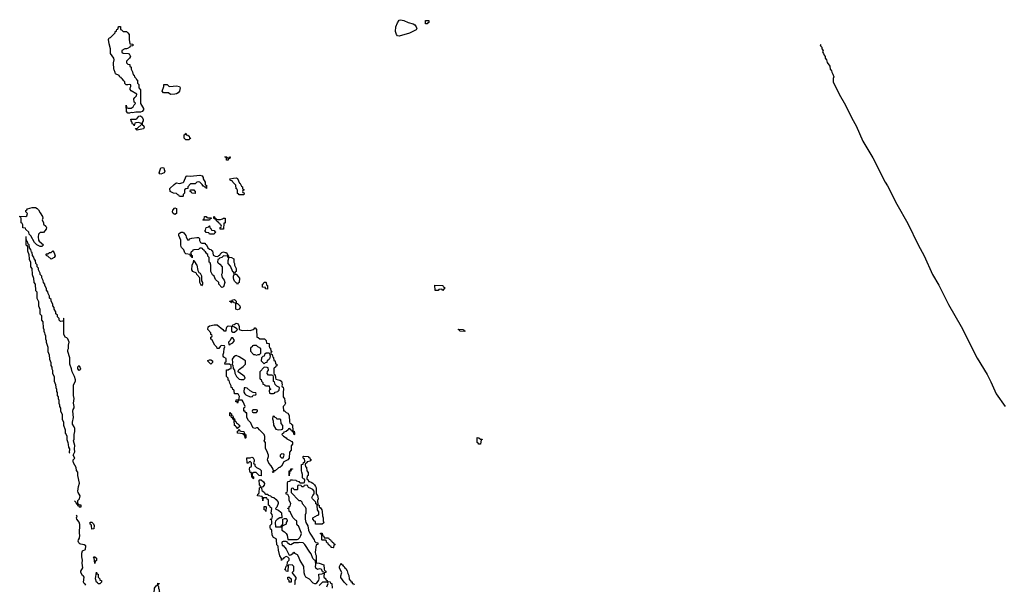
# Model space of a CAD drawing. Header units: inches. Extents: x 2886961 to 3052306, y 543424 to 918523.
# Tile 114 of 117: x 2962169 to 2974735, y 863441 to 870640. Entities that reach past the tile are written whole.
import ezdxf

# ---------------------------------------------------------------- set-up
doc = ezdxf.new("R2010")
doc.units = ezdxf.units.IN
doc.header["$MEASUREMENT"] = 0
for name, color, linetype in [('C9866', 7, 'Continuous'), ('C9867', 7, 'Continuous'), ('C9876', 7, 'Continuous'), ('C9877', 7, 'Continuous')]:
    doc.layers.add(name, color=color, linetype=linetype)

msp = doc.modelspace()

# ---------------------------------------------------------------- linework, layer by layer
at = {"layer": 'C9866', "color": 6}
for points in [[(2963596, 870000), (2963610, 869974), (2963618, 869938), (2963630, 869934), (2963634, 869910), (2963654, 869890), (2963658, 869878), (2963672, 869870), (2963673, 869833), (2963690, 869814), (2963691, 869771), (2963712, 869748), (2963711, 869571), (2963747, 869510), (2963747, 869490), (2963730, 869469), (2963710, 869461), (2963650, 869461), (2963610, 869455), (2963590, 869458), (2963570, 869448), (2963550, 869449), (2963530, 869469), (2963529, 869551), (2963538, 869518), (2963552, 869512), (2963590, 869511), (2963618, 869530), (2963630, 869554), (2963646, 869570), (2963642, 869582), (2963628, 869590), (2963626, 869630), (2963638, 869650), (2963658, 869670), (2963666, 869690), (2963593, 869733), (2963578, 869750), (2963578, 869770), (2963588, 869790), (2963586, 869810), (2963575, 869815), (2963551, 869809), (2963528, 869810), (2963510, 869828), (2963509, 869849), (2963500, 869860), (2963482, 869882), (2963469, 869889), (2963462, 869902), (2963449, 869909), (2963438, 869930), (2963390, 869949), (2963387, 869967), (2963374, 870000)], [(2962870, 864506), (2962886, 864490), (2962890, 864466), (2962902, 864462), (2962907, 864447), (2962922, 864442), (2962926, 864430), (2962952, 864430), (2962952, 864450), (2962932, 864452), (2962918, 864458), (2962912, 864472), (2962912, 864510), (2962931, 864530), (2962941, 864570), (2962916, 864610), (2962911, 864630), (2962919, 864690), (2962931, 864730), (2962911, 864829), (2962912, 864870), (2962892, 864892), (2962891, 864930), (2962856, 864990), (2962851, 865010), (2962852, 865030), (2962871, 865050), (2962852, 865090), (2962871, 865130), (2962867, 865170), (2962871, 865210), (2962855, 865270), (2962866, 865290), (2962863, 865350), (2962871, 865390), (2962871, 865430), (2962866, 865450), (2962845, 865485), (2962842, 865510), (2962855, 865570), (2962847, 865650), (2962851, 865669), (2962866, 865690), (2962866, 865710), (2962855, 865750), (2962865, 865810), (2962855, 865850), (2962857, 865983), (2962882, 866030), (2962882, 866050), (2962870, 866092), (2962838, 866150), (2962832, 866190), (2962811, 866250), (2962811, 866330), (2962785, 866410), (2962785, 866430), (2962791, 866450), (2962791, 866490), (2962801, 866530), (2962785, 866570), (2962770, 866585), (2962751, 866591), (2962731, 866630), (2962732, 866830), (2962730, 866834), (2962726, 866830), (2962722, 866798), (2962690, 866794), (2962674, 866810), (2962674, 866830), (2962652, 866850), (2962650, 866872), (2962631, 866891), (2962630, 866914), (2962611, 866951), (2962611, 866970), (2962591, 866991), (2962590, 867014), (2962571, 867050), (2962570, 867072), (2962551, 867091), (2962550, 867114), (2962531, 867150), (2962530, 867172), (2962511, 867191), (2962510, 867214), (2962491, 867250), (2962491, 867270), (2962472, 867290), (2962470, 867314), (2962451, 867350), (2962451, 867370), (2962432, 867390), (2962431, 867410), (2962411, 867451), (2962411, 867471), (2962392, 867490), (2962390, 867514), (2962373, 867533), (2962371, 867570), (2962352, 867590), (2962350, 867614), (2962333, 867633), (2962330, 867674), (2962318, 867678), (2962312, 867710), (2962293, 867733), (2962292, 867770), (2962278, 867778), (2962270, 867814), (2962258, 867818), (2962253, 867867), (2962250, 867874), (2962246, 867874), (2962249, 867770), (2962262, 867762), (2962267, 867747), (2962268, 867692), (2962287, 867647), (2962289, 867589), (2962307, 867547), (2962309, 867490), (2962326, 867470), (2962329, 867390), (2962347, 867347), (2962349, 867289), (2962366, 867270), (2962369, 867189), (2962386, 867170), (2962388, 867092), (2962407, 867047), (2962408, 866990), (2962428, 866950), (2962428, 866890), (2962447, 866867), (2962448, 866810), (2962466, 866790), (2962468, 866712), (2962478, 866690), (2962478, 866670), (2962487, 866647), (2962488, 866630), (2962498, 866610), (2962498, 866570), (2962508, 866550), (2962508, 866530), (2962527, 866467), (2962528, 866410), (2962547, 866367), (2962549, 866310), (2962568, 866270), (2962568, 866230), (2962578, 866210), (2962578, 866190), (2962588, 866170), (2962589, 866130), (2962608, 866090), (2962609, 866030), (2962627, 865987), (2962629, 865950), (2962638, 865930), (2962640, 865900), (2962648, 865888), (2962649, 865850), (2962658, 865830), (2962658, 865810), (2962669, 865789), (2962669, 865749), (2962678, 865730), (2962678, 865710), (2962689, 865689), (2962689, 865649), (2962709, 865609), (2962709, 865549), (2962729, 865510), (2962729, 865469), (2962749, 865410), (2962749, 865369), (2962764, 865350), (2962769, 865329), (2962769, 865289), (2962785, 865250), (2962786, 865226), (2962794, 865190), (2962805, 865170), (2962802, 865122), (2962807, 865113)], [(2965682, 863438), (2965686, 863450), (2965686, 863490), (2965698, 863510), (2965698, 863530), (2965648, 863590), (2965667, 863613), (2965668, 863670), (2965648, 863688), (2965594, 863686), (2965590, 863606), (2965570, 863608), (2965566, 863626), (2965548, 863630), (2965562, 863638), (2965570, 863674), (2965582, 863678), (2965588, 863728), (2965608, 863750), (2965608, 863770), (2965589, 863789), (2965570, 863795), (2965540, 863780), (2965530, 863766), (2965518, 863762), (2965510, 863746), (2965509, 863770), (2965490, 863806), (2965478, 863858), (2965470, 863866), (2965468, 863928), (2965450, 863946), (2965448, 864008), (2965442, 864022), (2965410, 864038), (2965389, 864070), (2965387, 864127), (2965382, 864142), (2965370, 864146), (2965366, 864170), (2965366, 864190), (2965387, 864213), (2965387, 864247), (2965382, 864262), (2965366, 864270), (2965386, 864274), (2965394, 864306), (2965389, 864330), (2965378, 864350), (2965386, 864410), (2965367, 864427), (2965362, 864442), (2965346, 864450), (2965346, 864510), (2965342, 864522), (2965327, 864527), (2965322, 864542), (2965310, 864546), (2965278, 864542), (2965274, 864510), (2965270, 864506), (2965267, 864547), (2965262, 864562), (2965206, 864570), (2965209, 864591), (2965222, 864598), (2965227, 864613), (2965228, 864672), (2965242, 864678), (2965246, 864690), (2965228, 864708), (2965226, 864770), (2965230, 864774), (2965250, 864774), (2965282, 864750), (2965292, 864728), (2965290, 864706), (2965270, 864686), (2965258, 864682), (2965254, 864670), (2965258, 864638), (2965274, 864630), (2965294, 864610), (2965298, 864598), (2965312, 864592), (2965334, 864590), (2965338, 864578), (2965374, 864570), (2965378, 864558), (2965392, 864552), (2965412, 864550), (2965442, 864522), (2965466, 864490), (2965467, 864470), (2965450, 864426), (2965434, 864410), (2965438, 864398), (2965470, 864385), (2965502, 864362), (2965511, 864351), (2965513, 864287), (2965490, 864289), (2965454, 864266), (2965435, 864245), (2965431, 864230), (2965434, 864174), (2965506, 864174), (2965510, 864194), (2965522, 864198), (2965528, 864212), (2965527, 864273), (2965550, 864282), (2965570, 864282), (2965578, 864270), (2965582, 864250), (2965571, 864229), (2965571, 864210), (2965518, 864182), (2965513, 864167), (2965514, 864130), (2965550, 864111), (2965571, 864090), (2965581, 864070), (2965593, 864013), (2965709, 864011), (2965724, 864016), (2965743, 864037), (2965757, 864063), (2965764, 864090), (2965761, 864101), (2965726, 864186), (2965718, 864190), (2965706, 864210), (2965706, 864250), (2965690, 864258), (2965659, 864290), (2965627, 864353), (2965627, 864367), (2965610, 864369), (2965608, 864388), (2965602, 864402), (2965590, 864406), (2965590, 864412), (2965606, 864414), (2965610, 864434), (2965622, 864438), (2965628, 864470), (2965609, 864509), (2965609, 864549), (2965603, 864563), (2965590, 864586), (2965569, 864589), (2965568, 864608), (2965570, 864614), (2965582, 864618), (2965587, 864633), (2965586, 864730), (2965590, 864754), (2965622, 864758), (2965627, 864773), (2965650, 864774), (2965691, 864771), (2965701, 864761), (2965732, 864752), (2965738, 864738), (2965750, 864734), (2965790, 864734), (2965802, 864738), (2965806, 864770), (2965802, 864782), (2965790, 864786), (2965780, 864800), (2965780, 864840), (2965768, 864872), (2965766, 864890), (2965766, 864970), (2965786, 864974), (2965790, 864994), (2965802, 864998), (2965806, 865010), (2965802, 865042), (2965790, 865046), (2965788, 865052), (2965786, 865070), (2965790, 865074), (2965850, 865072), (2965858, 865058), (2965870, 865054), (2965874, 865034), (2965891, 865030), (2965878, 865022), (2965874, 865010), (2965838, 865002), (2965834, 864990), (2965818, 864982), (2965814, 864970), (2965818, 864938), (2965830, 864934), (2965831, 864931), (2965832, 864890), (2965851, 864869), (2965851, 864829), (2965838, 864822), (2965834, 864790), (2965838, 864778), (2965850, 864774), (2965854, 864754), (2965866, 864754), (2965890, 864745), (2965910, 864731), (2965932, 864710), (2965945, 864690), (2965951, 864670), (2965953, 864593), (2965970, 864574), (2965978, 864530), (2965971, 864510), (2965974, 864454), (2965990, 864452), (2965991, 864431), (2966010, 864418), (2966025, 864390), (2966031, 864369), (2966033, 864313), (2966042, 864290), (2966042, 864250), (2966050, 864226), (2966030, 864208), (2965950, 864208), (2965946, 864210), (2965942, 864242), (2965930, 864246), (2965908, 864270), (2965908, 864290), (2965970, 864322), (2965978, 864322), (2965987, 864333), (2965988, 864350), (2965987, 864367), (2965969, 864390), (2965967, 864447), (2965962, 864462), (2965950, 864466), (2965948, 864490), (2965906, 864530), (2965900, 864540), (2965898, 864550), (2965910, 864574), (2965927, 864593), (2965927, 864627), (2965909, 864649), (2965885, 864665), (2965855, 864675), (2965842, 864702), (2965830, 864706), (2965798, 864702), (2965790, 864686), (2965770, 864686), (2965762, 864702), (2965730, 864706), (2965718, 864702), (2965714, 864690), (2965714, 864650), (2965710, 864646), (2965670, 864646), (2965662, 864662), (2965650, 864666), (2965638, 864662), (2965634, 864650), (2965634, 864610), (2965730, 864512), (2965751, 864511), (2965771, 864491), (2965774, 864470), (2965811, 864431), (2965822, 864410), (2965822, 864350), (2965811, 864329), (2965811, 864271), (2965821, 864230), (2965847, 864187), (2965855, 864130), (2965873, 864093), (2965890, 864070), (2965925, 864010), (2965931, 863991), (2965950, 863974), (2965974, 863970), (2965972, 863950), (2965954, 863946), (2965938, 863850), (2965944, 863824), (2965951, 863810), (2965954, 863714), (2965989, 863711), (2966051, 863690), (2966053, 863633), (2966058, 863618), (2966074, 863610), (2966074, 863590), (2966054, 863586), (2966052, 863532), (2966074, 863510), (2966078, 863498), (2966094, 863490), (2966098, 863478), (2966130, 863472), (2966134, 863454), (2966151, 863451), (2966158, 863390)], [(2963012, 863430), (2963004, 863444), (2962991, 863451), (2962985, 863470), (2962991, 863531), (2962984, 863544), (2962972, 863552), (2962951, 863590), (2962951, 863610), (2962975, 863650), (2962967, 863710), (2962971, 863750), (2962963, 863790), (2962962, 863838), (2962971, 863869), (2963010, 863886), (2963011, 863930), (2962990, 863946), (2962951, 863951), (2962938, 863958), (2962925, 863970), (2962916, 863990), (2962918, 864010), (2962931, 864030), (2962938, 864070), (2962932, 864090), (2962935, 864205), (2962930, 864232), (2962898, 864270), (2962896, 864290), (2962903, 864310), (2962890, 864323)], [(2966348, 863430), (2966309, 863469), (2966269, 863530), (2966269, 863550), (2966282, 863590), (2966250, 863648), (2966249, 863669), (2966270, 863712), (2966276, 863696), (2966290, 863691), (2966298, 863678), (2966311, 863670), (2966315, 863655), (2966330, 863642), (2966350, 863612), (2966357, 863577), (2966370, 863554), (2966372, 863512), (2966378, 863498), (2966390, 863494), (2966393, 863473), (2966410, 863471), (2966413, 863453), (2966430, 863451), (2966436, 863436)], [(2966088, 863410), (2966106, 863450), (2966102, 863462), (2966087, 863467), (2966033, 863467), (2965990, 863428)]]:
    msp.add_lwpolyline(points, dxfattribs=at)
for points in [[(2964087, 869787), (2964170, 869799), (2964207, 869787), (2964215, 869770), (2964214, 869750), (2964207, 869730), (2964190, 869709), (2964170, 869695), (2964150, 869689), (2964092, 869688), (2964070, 869706), (2964006, 869710), (2963989, 869730), (2964009, 869790), (2964010, 869814), (2964050, 869814), (2964071, 869791)], [(2963670, 869230), (2963666, 869230), (2963662, 869242), (2963650, 869246), (2963648, 869252), (2963670, 869254), (2963726, 869310), (2963718, 869318), (2963690, 869328), (2963653, 869327), (2963638, 869322), (2963630, 869286), (2963626, 869306), (2963610, 869308), (2963600, 869340), (2963590, 869349), (2963589, 869371), (2963590, 869374), (2963650, 869371), (2963662, 869378), (2963689, 869411), (2963710, 869415), (2963730, 869398), (2963744, 869370), (2963744, 869350), (2963731, 869330), (2963731, 869310), (2963737, 869297), (2963750, 869291), (2963759, 869270), (2963750, 869250), (2963684, 869236)], [(2964330, 869108), (2964288, 869110), (2964268, 869130), (2964270, 869174), (2964282, 869178), (2964286, 869190), (2964290, 869192), (2964294, 869186), (2964294, 869174), (2964314, 869170), (2964330, 869154), (2964334, 869134), (2964351, 869131), (2964350, 869126), (2964338, 869122)], [(2964830, 868850), (2964809, 868850), (2964808, 868868), (2964802, 868882), (2964789, 868890), (2964814, 868890), (2964818, 868878), (2964830, 868874), (2964842, 868878), (2964846, 868890), (2964854, 868890), (2964852, 868870), (2964832, 868868)], [(2963970, 868669), (2963956, 868676), (2963950, 868690), (2963969, 868750), (2963990, 868758), (2964010, 868752), (2964012, 868730), (2964022, 868710), (2964012, 868690)], [(2964552, 868488), (2964547, 868493), (2964547, 868507), (2964533, 868507), (2964518, 868518), (2964510, 868518), (2964499, 868539), (2964469, 868569), (2964450, 868574), (2964431, 868569), (2964410, 868546), (2964350, 868546), (2964314, 868510), (2964313, 868487), (2964290, 868486), (2964274, 868470), (2964272, 868428), (2964254, 868410), (2964254, 868390), (2964250, 868386), (2964210, 868386), (2964202, 868402), (2964187, 868407), (2964170, 868426), (2964130, 868428), (2964090, 868449), (2964086, 868490), (2964139, 868541), (2964162, 868558), (2964170, 868561), (2964210, 868551), (2964254, 868566), (2964265, 868575), (2964295, 868645), (2964306, 868650), (2964350, 868647), (2964470, 868659), (2964496, 868650), (2964511, 868630), (2964512, 868612), (2964534, 868570), (2964534, 868534), (2964551, 868531)], [(2964970, 868406), (2964962, 868422), (2964950, 868426), (2964947, 868467), (2964942, 868482), (2964930, 868486), (2964928, 868530), (2964890, 868569), (2964883, 868583), (2964856, 868596), (2964849, 868610), (2964899, 868621), (2964930, 868623), (2964950, 868616), (2964975, 868555), (2964982, 868550), (2965000, 868520), (2965011, 868510), (2965012, 868492), (2965018, 868478), (2965030, 868474), (2965030, 868466), (2965018, 868462), (2965014, 868450), (2965018, 868438), (2965032, 868432), (2965030, 868408)], [(2964410, 868426), (2964367, 868427), (2964362, 868442), (2964346, 868450), (2964347, 868473), (2964393, 868473), (2964398, 868458), (2964410, 868454)], [(2962429, 867749), (2962389, 867769), (2962360, 867800), (2962310, 867886), (2962288, 867908), (2962286, 867930), (2962247, 867967), (2962242, 867982), (2962210, 867986), (2962208, 867990), (2962207, 868027), (2962202, 868042), (2962189, 868050), (2962187, 868107), (2962182, 868122), (2962170, 868126), (2962169, 868131), (2962170, 868134), (2962247, 868133), (2962262, 868138), (2962268, 868170), (2962249, 868189), (2962249, 868209), (2962262, 868218), (2962270, 868231), (2962330, 868247), (2962370, 868244), (2962390, 868235), (2962410, 868216), (2962430, 868176), (2962461, 868130), (2962465, 868110), (2962462, 868098), (2962454, 868090), (2962471, 868051), (2962472, 868032), (2962502, 868010), (2962511, 867990), (2962506, 867970), (2962471, 867929), (2962430, 867928), (2962410, 867906), (2962406, 867870), (2962411, 867830), (2962418, 867818), (2962474, 867770), (2962450, 867749)], [(2964150, 868158), (2964129, 868170), (2964118, 868190), (2964122, 868210), (2964150, 868242), (2964172, 868232), (2964170, 868168)], [(2964510, 868086), (2964508, 868090), (2964522, 868098), (2964526, 868130), (2964550, 868132), (2964558, 868118), (2964570, 868114), (2964613, 868113), (2964613, 868107), (2964598, 868102), (2964590, 868086)], [(2964730, 868092), (2964759, 868101), (2964770, 868111), (2964790, 868111), (2964791, 868051), (2964786, 868046), (2964774, 868046), (2964770, 867969), (2964726, 867970), (2964726, 867990), (2964742, 867998), (2964746, 868010), (2964742, 868022), (2964730, 868026), (2964722, 868042), (2964706, 868050), (2964702, 868062), (2964686, 868070), (2964682, 868082), (2964668, 868088), (2964662, 868102), (2964647, 868107), (2964647, 868133), (2964654, 868126), (2964654, 868114), (2964674, 868110), (2964678, 868098), (2964693, 868093)], [(2964310, 867834), (2964330, 867834), (2964335, 867845), (2964365, 867855), (2964430, 867865), (2964450, 867862), (2964462, 867850), (2964464, 867824), (2964478, 867798), (2964493, 867793), (2964534, 867790), (2964538, 867778), (2964552, 867772), (2964572, 867732), (2964593, 867713), (2964612, 867712), (2964618, 867698), (2964630, 867694), (2964638, 867638), (2964664, 867624), (2964698, 867622), (2964710, 867634), (2964722, 867638), (2964726, 867650), (2964750, 867674), (2964770, 867682), (2964790, 867674), (2964810, 867674), (2964822, 867642), (2964834, 867626), (2964834, 867614), (2964874, 867610), (2964902, 867590), (2964902, 867550), (2964911, 867531), (2964911, 867510), (2964931, 867469), (2964931, 867429), (2964918, 867422), (2964914, 867410), (2964918, 867398), (2964930, 867394), (2964973, 867347), (2964972, 867290), (2964958, 867282), (2964950, 867266), (2964942, 867282), (2964930, 867286), (2964929, 867289), (2964910, 867306), (2964902, 867330), (2964898, 867350), (2964898, 867370), (2964906, 867390), (2964902, 867422), (2964890, 867426), (2964859, 867499), (2964829, 867530), (2964829, 867570), (2964838, 867598), (2964826, 867614), (2964826, 867626), (2964770, 867628), (2964750, 867608), (2964718, 867602), (2964714, 867590), (2964698, 867582), (2964692, 867550), (2964700, 867540), (2964724, 867524), (2964751, 867491), (2964751, 867410), (2964746, 867390), (2964755, 867355), (2964778, 867318), (2964785, 867290), (2964770, 867234), (2964750, 867227), (2964709, 867270), (2964709, 867289), (2964668, 867330), (2964649, 867370), (2964630, 867389), (2964610, 867429), (2964609, 867509), (2964599, 867539), (2964589, 867550), (2964587, 867607), (2964570, 867626), (2964568, 867648), (2964556, 867656), (2964542, 867682), (2964529, 867690), (2964522, 867702), (2964506, 867710), (2964502, 867722), (2964490, 867726), (2964470, 867726), (2964451, 867709), (2964393, 867707), (2964378, 867702), (2964374, 867690), (2964358, 867682), (2964354, 867670), (2964358, 867638), (2964370, 867634), (2964371, 867629), (2964370, 867606), (2964362, 867622), (2964350, 867626), (2964346, 867646), (2964290, 867655), (2964275, 867670), (2964265, 867705), (2964234, 867734), (2964230, 867746), (2964225, 867770), (2964225, 867830), (2964202, 867890), (2964202, 867910), (2964210, 867918), (2964231, 867931), (2964250, 867931), (2964262, 867922), (2964291, 867891), (2964292, 867870)], [(2964590, 867906), (2964582, 867922), (2964550, 867926), (2964542, 867942), (2964526, 867950), (2964542, 867958), (2964547, 867993), (2964582, 867998), (2964587, 868013), (2964593, 868013), (2964598, 867978), (2964613, 867973), (2964618, 867958), (2964653, 867953), (2964658, 867938), (2964672, 867932), (2964670, 867926), (2964658, 867922), (2964650, 867908)], [(2962570, 867589), (2962530, 867626), (2962509, 867629), (2962506, 867650), (2962510, 867654), (2962530, 867654), (2962550, 867674), (2962570, 867674), (2962590, 867692), (2962611, 867670), (2962622, 867630), (2962610, 867608)], [(2964490, 867248), (2964469, 867290), (2964466, 867350), (2964429, 867390), (2964426, 867410), (2964378, 867430), (2964364, 867450), (2964369, 867510), (2964388, 867550), (2964390, 867574), (2964394, 867554), (2964410, 867552), (2964411, 867530), (2964430, 867510), (2964443, 867443), (2964456, 867416), (2964471, 867410), (2964490, 867374), (2964491, 867311), (2964502, 867290), (2964502, 867270)], [(2965330, 867206), (2965308, 867210), (2965306, 867226), (2965266, 867230), (2965266, 867270), (2965282, 867278), (2965290, 867294), (2965310, 867294), (2965314, 867290), (2965318, 867258), (2965332, 867252)], [(2967570, 867186), (2967562, 867202), (2967550, 867206), (2967518, 867202), (2967510, 867186), (2967470, 867188), (2967466, 867254), (2967570, 867252), (2967574, 867234), (2967591, 867231), (2967592, 867210), (2967578, 867202)], [(2964942, 867022), (2964950, 867022), (2964978, 866990), (2964982, 866970), (2964970, 866949), (2964950, 866942), (2964929, 866950), (2964926, 867026), (2964906, 867030), (2964890, 867046), (2964878, 867042), (2964874, 867030), (2964869, 867029), (2964862, 867042), (2964850, 867046), (2964850, 867052), (2964882, 867058), (2964886, 867070), (2964910, 867072), (2964930, 867052), (2964932, 867032)], [(2965010, 866676), (2965070, 866681), (2965110, 866677), (2965149, 866691), (2965162, 866698), (2965170, 866711), (2965174, 866710), (2965191, 866689), (2965194, 866594), (2965214, 866590), (2965233, 866573), (2965292, 866572), (2965314, 866550), (2965318, 866518), (2965351, 866510), (2965352, 866472), (2965358, 866458), (2965370, 866454), (2965374, 866414), (2965391, 866410), (2965378, 866402), (2965374, 866390), (2965378, 866378), (2965392, 866372), (2965398, 866338), (2965410, 866334), (2965413, 866293), (2965430, 866291), (2965434, 866254), (2965451, 866250), (2965450, 866226), (2965438, 866222), (2965434, 866210), (2965418, 866202), (2965413, 866187), (2965413, 866133), (2965418, 866118), (2965430, 866114), (2965433, 866073), (2965438, 866058), (2965490, 866045), (2965510, 866032), (2965517, 865983), (2965513, 865973), (2965518, 865958), (2965530, 865954), (2965536, 865930), (2965531, 865890), (2965533, 865833), (2965538, 865818), (2965550, 865814), (2965552, 865772), (2965562, 865750), (2965550, 865726), (2965532, 865708), (2965534, 865654), (2965550, 865652), (2965571, 865631), (2965590, 865622), (2965610, 865594), (2965613, 865513), (2965618, 865498), (2965634, 865490), (2965638, 865478), (2965650, 865474), (2965654, 865394), (2965670, 865392), (2965674, 865370), (2965674, 865350), (2965670, 865348), (2965662, 865382), (2965650, 865386), (2965642, 865402), (2965626, 865410), (2965622, 865422), (2965610, 865426), (2965598, 865422), (2965594, 865410), (2965571, 865389), (2965538, 865382), (2965534, 865370), (2965518, 865362), (2965514, 865350), (2965534, 865330), (2965570, 865311), (2965578, 865298), (2965602, 865282), (2965644, 865264), (2965652, 865250), (2965651, 865230), (2965632, 865208), (2965632, 865150), (2965613, 865127), (2965610, 865049), (2965590, 865029), (2965538, 865002), (2965510, 864948), (2965491, 864929), (2965470, 864928), (2965430, 864889), (2965413, 864887), (2965410, 864869), (2965389, 864870), (2965402, 864878), (2965406, 864890), (2965402, 864910), (2965379, 864950), (2965350, 864984), (2965333, 865030), (2965334, 865046), (2965344, 865070), (2965344, 865090), (2965324, 865144), (2965307, 865173), (2965306, 865250), (2965289, 865270), (2965298, 865290), (2965296, 865324), (2965289, 865350), (2965229, 865409), (2965210, 865438), (2965190, 865438), (2965170, 865428), (2965150, 865438), (2965130, 865468), (2965119, 865499), (2965090, 865529), (2965069, 865570), (2965066, 865626), (2965050, 865628), (2965047, 865647), (2965029, 865650), (2965029, 865691), (2965042, 865698), (2965046, 865710), (2965022, 865770), (2965010, 865788), (2964972, 865788), (2964958, 865782), (2964950, 865749), (2964946, 865766), (2964929, 865770), (2964930, 865792), (2964966, 865794), (2964975, 865835), (2964960, 865860), (2964950, 865868), (2964909, 865870), (2964907, 865907), (2964902, 865922), (2964890, 865926), (2964886, 865946), (2964869, 865949), (2964869, 865970), (2964850, 866006), (2964842, 866042), (2964830, 866046), (2964828, 866068), (2964809, 866090), (2964808, 866170), (2964810, 866174), (2964830, 866174), (2964846, 866190), (2964866, 866194), (2964868, 866230), (2964848, 866248), (2964786, 866250), (2964790, 866274), (2964802, 866278), (2964806, 866310), (2964802, 866322), (2964776, 866336), (2964766, 866350), (2964766, 866370), (2964776, 866396), (2964778, 866450), (2964786, 866470), (2964782, 866482), (2964750, 866488), (2964738, 866482), (2964726, 866474), (2964710, 866446), (2964690, 866448), (2964684, 866464), (2964658, 866490), (2964622, 866562), (2964609, 866569), (2964610, 866594), (2964622, 866598), (2964626, 866610), (2964622, 866622), (2964610, 866626), (2964608, 866648), (2964569, 866690), (2964574, 866726), (2964590, 866739), (2964650, 866751), (2964690, 866750), (2964762, 866690), (2964773, 866673), (2964806, 866674), (2964809, 866710), (2964818, 866730), (2964830, 866736), (2964886, 866734), (2964888, 866750), (2964906, 866754), (2964930, 866770), (2964950, 866765), (2964961, 866750), (2964971, 866730), (2964972, 866692)], [(2964890, 866728), (2964874, 866726), (2964872, 866670), (2964890, 866658), (2964910, 866658), (2964940, 866680), (2964948, 866690), (2964940, 866700), (2964910, 866722)], [(2967850, 866666), (2967788, 866668), (2967782, 866682), (2967766, 866690), (2967770, 866694), (2967832, 866692), (2967838, 866678), (2967850, 866674)], [(2964890, 866586), (2964870, 866586), (2964850, 866546), (2964834, 866530), (2964838, 866498), (2964850, 866494), (2964856, 866504), (2964890, 866522), (2964903, 866537), (2964909, 866550)], [(2965190, 866488), (2965153, 866487), (2965138, 866482), (2965134, 866470), (2965118, 866462), (2965113, 866447), (2965113, 866413), (2965152, 866372), (2965168, 866372), (2965190, 866362), (2965212, 866372), (2965228, 866372), (2965246, 866390), (2965248, 866448), (2965208, 866470)], [(2964610, 866249), (2964570, 866286), (2964570, 866294), (2964590, 866302), (2964610, 866302), (2964631, 866291), (2964631, 866269)], [(2964930, 866358), (2964924, 866356), (2964900, 866340), (2964881, 866310), (2964885, 866270), (2964882, 866242), (2964890, 866234), (2964892, 866192), (2964911, 866170), (2964913, 866133), (2964938, 866090), (2964970, 866058), (2964990, 866051), (2965030, 866054), (2965046, 866070), (2965038, 866090), (2965018, 866110), (2964958, 866150), (2964962, 866170), (2964975, 866185), (2965023, 866217), (2965049, 866250), (2965049, 866289), (2965039, 866299), (2964970, 866341)], [(2965347, 866387), (2965313, 866387), (2965294, 866370), (2965291, 866349), (2965272, 866348), (2965254, 866330), (2965252, 866290), (2965290, 866254), (2965306, 866270), (2965326, 866274), (2965330, 866294), (2965342, 866298), (2965346, 866310), (2965362, 866318), (2965368, 866350), (2965362, 866382)], [(2962930, 866166), (2962909, 866190), (2962910, 866214), (2962930, 866232), (2962945, 866190), (2962942, 866178)], [(2965290, 866208), (2965234, 866150), (2965234, 866070), (2965238, 866058), (2965252, 866052), (2965253, 866033), (2965270, 866014), (2965274, 865994), (2965294, 865990), (2965298, 865978), (2965310, 865974), (2965352, 865970), (2965358, 865938), (2965372, 865930), (2965358, 865922), (2965354, 865910), (2965358, 865878), (2965370, 865874), (2965410, 865874), (2965422, 865878), (2965428, 865892), (2965462, 865898), (2965466, 865910), (2965482, 865918), (2965486, 865950), (2965450, 865968), (2965429, 865989), (2965422, 866022), (2965409, 866029), (2965408, 866088), (2965402, 866102), (2965388, 866108), (2965346, 866110), (2965328, 866128), (2965330, 866154), (2965346, 866170), (2965342, 866202), (2965327, 866207)], [(2965050, 865948), (2965034, 865946), (2965031, 865891), (2965042, 865870), (2965057, 865857), (2965110, 865832), (2965130, 865834), (2965142, 865838), (2965150, 865854), (2965182, 865858), (2965186, 865870), (2965182, 865882), (2965150, 865886), (2965110, 865909), (2965070, 865942)], [(2965190, 865666), (2965150, 865666), (2965138, 865662), (2965134, 865650), (2965138, 865638), (2965150, 865634), (2965190, 865634), (2965206, 865650), (2965202, 865662)], [(2964950, 865426), (2964942, 865442), (2964926, 865450), (2964922, 865462), (2964910, 865466), (2964908, 865528), (2964902, 865542), (2964890, 865546), (2964886, 865566), (2964870, 865568), (2964867, 865587), (2964850, 865589), (2964850, 865632), (2964858, 865618), (2964870, 865614), (2964874, 865594), (2964891, 865590), (2964892, 865572), (2964898, 865558), (2964912, 865550), (2964918, 865518), (2964930, 865514), (2964938, 865498), (2964954, 865490), (2964958, 865478), (2964974, 865470), (2964974, 865450), (2964958, 865442), (2964954, 865426)], [(2965410, 865586), (2965398, 865582), (2965394, 865550), (2965404, 865524), (2965406, 865470), (2965438, 865418), (2965472, 865412), (2965510, 865414), (2965522, 865418), (2965527, 865433), (2965527, 865467), (2965508, 865490), (2965502, 865542), (2965490, 865546), (2965450, 865546), (2965442, 865562), (2965427, 865567), (2965422, 865582)], [(2965046, 865306), (2965042, 865342), (2965028, 865348), (2965022, 865362), (2964950, 865369), (2964950, 865394), (2964962, 865398), (2964966, 865414), (2964974, 865410), (2964978, 865398), (2964993, 865393), (2965031, 865390), (2965032, 865372), (2965038, 865358), (2965050, 865354), (2965053, 865347), (2965054, 865310), (2965050, 865306)], [(2968028, 865228), (2968022, 865242), (2968006, 865250), (2968008, 865312), (2968030, 865311), (2968050, 865294), (2968072, 865292), (2968070, 865286), (2968058, 865282), (2968050, 865228)], [(2965250, 864826), (2965227, 864827), (2965187, 864867), (2965153, 864867), (2965138, 864862), (2965134, 864830), (2965138, 864818), (2965154, 864810), (2965154, 864790), (2965150, 864786), (2965142, 864802), (2965130, 864806), (2965126, 864866), (2965110, 864868), (2965102, 864910), (2965106, 864934), (2965122, 864938), (2965126, 864950), (2965126, 864990), (2965110, 865006), (2965098, 865002), (2965090, 864986), (2965070, 864986), (2965066, 865054), (2965110, 865052), (2965130, 865062), (2965150, 865052), (2965162, 865030), (2965162, 865010), (2965154, 864990), (2965158, 864978), (2965170, 864974), (2965171, 864951), (2965191, 864931), (2965234, 864910), (2965250, 864894)], [(2965510, 865106), (2965494, 865090), (2965494, 865070), (2965510, 865054), (2965530, 865054), (2965546, 865090), (2965542, 865102)], [(2965610, 864826), (2965606, 864830), (2965606, 864890), (2965626, 864894), (2965630, 864914), (2965650, 864914), (2965650, 864908), (2965634, 864906), (2965630, 864886), (2965618, 864882), (2965613, 864867)], [(2965310, 864368), (2965306, 864386), (2965289, 864390), (2965290, 864434), (2965310, 864434), (2965314, 864430)], [(2963090, 864146), (2963086, 864186), (2963080, 864200), (2963069, 864210), (2963070, 864234), (2963090, 864234), (2963110, 864214), (2963118, 864190), (2963114, 864150), (2963110, 864148)], [(2966170, 863906), (2966146, 863910), (2966142, 863922), (2966126, 863930), (2966122, 863942), (2966110, 863946), (2966106, 863966), (2966088, 863970), (2966082, 864002), (2966070, 864006), (2966030, 864006), (2966026, 864010), (2966026, 864070), (2966022, 864082), (2966010, 864086), (2966007, 864093), (2966030, 864094), (2966038, 864058), (2966050, 864054), (2966054, 864034), (2966112, 864032), (2966118, 864018), (2966134, 864010), (2966138, 863998), (2966154, 863990), (2966158, 863978), (2966174, 863970), (2966178, 863958), (2966190, 863954), (2966190, 863946), (2966178, 863942), (2966174, 863910)], [(2965570, 863986), (2965530, 863986), (2965518, 863982), (2965514, 863970), (2965518, 863938), (2965530, 863934), (2965571, 863891), (2965610, 863814), (2965630, 863818), (2965660, 863840), (2965668, 863852), (2965678, 863838), (2965710, 863821), (2965727, 863790), (2965743, 863743), (2965791, 863670), (2965796, 863590), (2965803, 863563), (2965817, 863537), (2965865, 863510), (2965910, 863458), (2965930, 863451), (2965950, 863451), (2965962, 863458), (2965980, 863480), (2965986, 863494), (2965989, 863510), (2965986, 863570), (2966027, 863573), (2966042, 863578), (2966046, 863590), (2966042, 863602), (2966028, 863608), (2966027, 863627), (2966016, 863636), (2965990, 863638), (2965970, 863628), (2965950, 863646), (2965942, 863670), (2965949, 863691), (2965946, 863746), (2965930, 863748), (2965910, 863769), (2965889, 863829), (2965870, 863849), (2965808, 863948), (2965788, 863968), (2965746, 863974), (2965729, 863969), (2965671, 863969), (2965630, 863946), (2965613, 863947), (2965586, 863970), (2965582, 863982)], [(2963130, 863706), (2963118, 863778), (2963110, 863792), (2963130, 863792), (2963150, 863774), (2963150, 863746), (2963134, 863730)], [(2963190, 863449), (2963170, 863449), (2963163, 863463), (2963150, 863469), (2963135, 863510), (2963150, 863594), (2963154, 863574), (2963170, 863572), (2963171, 863531), (2963191, 863510), (2963193, 863493), (2963214, 863490), (2963214, 863470)], [(2965630, 863469), (2965609, 863470), (2965608, 863488), (2965590, 863506), (2965590, 863532), (2965610, 863532), (2965634, 863510), (2965634, 863470)], [(2963970, 863258), (2963950, 863268), (2963929, 863290), (2963910, 863326), (2963886, 863330), (2963889, 863390), (2963910, 863422), (2963928, 863432), (2963930, 863454), (2963951, 863450), (2963950, 863446), (2963938, 863442), (2963934, 863430), (2963942, 863410), (2963942, 863390), (2963951, 863369), (2963951, 863351), (2963971, 863330), (2963976, 863270)]]:
    msp.add_lwpolyline(points, close=True, dxfattribs=at)
at = {"layer": 'C9867', "color": 6}
msp.add_lwpolyline([(2963374, 870000), (2963370, 870010), (2963365, 870090), (2963375, 870130), (2963369, 870150), (2963330, 870208), (2963326, 870270), (2963309, 870331), (2963304, 870390), (2963309, 870410), (2963328, 870412), (2963388, 870472), (2963389, 870491), (2963406, 870494), (2963406, 870506), (2963410, 870514), (2963422, 870518), (2963428, 870550), (2963432, 870552), (2963454, 870554), (2963454, 870514), (2963470, 870512), (2963490, 870492), (2963531, 870491), (2963550, 870472), (2963565, 870450), (2963566, 870390), (2963574, 870334), (2963614, 870330), (2963613, 870307), (2963578, 870302), (2963574, 870290), (2963545, 870275), (2963531, 870269), (2963510, 870268), (2963474, 870250), (2963474, 870230), (2963478, 870218), (2963490, 870214), (2963554, 870210), (2963565, 870205), (2963580, 870180), (2963582, 870170), (2963572, 870150), (2963532, 870110), (2963532, 870090), (2963550, 870072), (2963574, 870070), (2963574, 870050), (2963590, 870034), (2963591, 870010), (2963596, 870000)], dxfattribs=at)
for points in [[(2967010, 870430), (2966990, 870435), (2966977, 870450), (2966965, 870490), (2966971, 870550), (2966990, 870601), (2967010, 870633), (2967030, 870640), (2967070, 870630), (2967127, 870607), (2967190, 870590), (2967210, 870575), (2967230, 870550), (2967238, 870530), (2967230, 870510), (2967143, 870470)], [(2967350, 870588), (2967349, 870630), (2967390, 870631), (2967390, 870606), (2967378, 870602), (2967370, 870589)]]:
    msp.add_lwpolyline(points, close=True, dxfattribs=at)
at = {"layer": 'C9876', "color": 6}
msp.add_lwpolyline([(2972521, 870000), (2972529, 869990), (2972533, 869970), (2972547, 869947), (2972558, 869910), (2972550, 869890), (2972550, 869850), (2972628, 869690), (2972710, 869550), (2972790, 869387), (2972846, 869286), (2972931, 869090), (2973058, 868878), (2973213, 868570), (2973243, 868523), (2973364, 868290), (2973503, 868043), (2973635, 867770), (2973710, 867630), (2973817, 867390), (2973897, 867257), (2974024, 867010), (2974184, 866730), (2974390, 866324), (2974517, 866117), (2974564, 866024), (2974630, 865872), (2974747, 865707)], dxfattribs=at)
at = {"layer": 'C9877', "color": 6}
msp.add_lwpolyline([(2972393, 870323), (2972386, 870310), (2972408, 870290), (2972408, 870270), (2972422, 870250), (2972415, 870230), (2972429, 870209), (2972434, 870190), (2972449, 870170), (2972449, 870150), (2972464, 870130), (2972475, 870095), (2972506, 870046), (2972513, 870010), (2972521, 870000)], dxfattribs=at)

doc.saveas('drawing.dxf')
